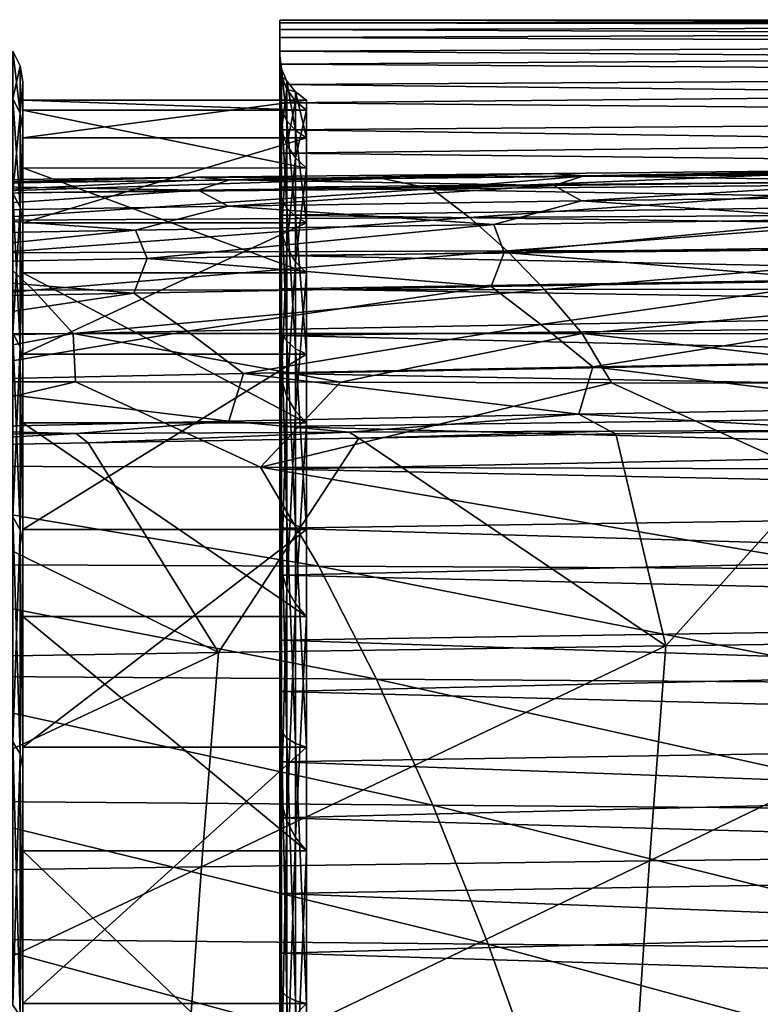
# Model space of a CAD drawing. Header units: metres. Extents: x -23 to 245, y -35 to 23.
# Tile 90 of 166: x 60.48 to 64.66, y 14.46 to 20.02. Entities that reach past the tile are written whole.
import ezdxf

# ---------------------------------------------------------------- set-up
doc = ezdxf.new("R2010")
doc.units = ezdxf.units.M
doc.layers.add('solid_509092_SW0002', color=7, linetype='CONTINUOUS')

msp = doc.modelspace()

# ---------------------------------------------------------------- linework, layer by layer
at = {"layer": 'solid_509092_SW0002'}
for points in [[(75.949997, 20.020058, 96.728813), (61.950001, 20.017918, 96.237373), (61.950001, 20.003172, 97.406662)], [(75.949997, 20.020058, 96.728813), (75.949997, 19.99473, 95.548973), (61.950001, 20.017918, 96.237373)], [(75.949997, 19.975929, 97.908104), (75.949997, 20.020058, 96.728813), (61.950001, 20.003172, 97.406662)], [(61.950001, 19.785238, 95.121819), (61.950001, 20.017918, 96.237373), (61.950001, 19.964424, 95.068039)], [(75.949997, 19.99473, 95.548973), (61.950001, 19.964424, 95.068039), (61.950001, 20.017918, 96.237373)], [(61.950001, 19.818811, 97.441917), (61.950001, 20.003172, 97.406662), (61.950001, 20.017918, 96.237373)], [(61.950001, 19.785238, 95.121819), (61.950001, 19.818811, 97.441917), (61.950001, 20.017918, 96.237373)], [(61.950001, 19.818811, 97.441917), (61.950001, 19.920252, 98.573448), (61.950001, 20.003172, 97.406662)], [(75.949997, 19.975929, 97.908104), (61.950001, 20.003172, 97.406662), (61.950001, 19.920252, 98.573448)], [(75.949997, 19.99473, 95.548973), (75.949997, 19.900032, 94.372665), (61.950001, 19.964424, 95.068039)], [(75.949997, 19.862495, 99.082748), (75.949997, 19.975929, 97.908104), (61.950001, 19.920252, 98.573448)], [(61.950001, 19.785238, 95.121819), (61.950001, 19.964424, 95.068039), (61.950001, 19.842886, 93.904907)], [(75.949997, 19.900032, 94.372665), (61.950001, 19.842886, 93.904907), (61.950001, 19.964424, 95.068039)], [(61.950001, 19.581598, 99.750504), (61.950001, 19.769384, 99.733414), (61.950001, 19.920252, 98.573448)], [(75.949997, 19.862495, 99.082748), (61.950001, 19.920252, 98.573448), (61.950001, 19.769384, 99.733414)], [(61.950001, 19.818811, 97.441917), (61.950001, 19.581598, 99.750504), (61.950001, 19.920252, 98.573448)], [(75.949997, 19.900032, 94.372665), (75.949997, 19.736292, 93.203964), (61.950001, 19.842886, 93.904907)], [(75.949997, 19.680151, 100.248688), (75.949997, 19.862495, 99.082748), (61.950001, 19.769384, 99.733414)], [(60.485405, 19.491745, 93.06308), (60.442818, 19.574219, 93.048538), (60.442818, 19.842556, 95.344299)], [(60.485405, 19.758951, 95.349174), (60.442818, 19.842556, 95.344299), (60.442818, 19.842556, 97.655701)], [(60.485405, 19.758951, 95.349174), (60.485405, 19.491745, 93.06308), (60.442818, 19.842556, 95.344299)], [(60.485405, 19.758951, 97.650826), (60.442818, 19.842556, 97.655701), (60.442818, 19.574219, 99.951462)], [(60.485405, 19.758951, 97.650826), (60.485405, 19.758951, 95.349174), (60.442818, 19.842556, 97.655701)], [(61.950001, 19.481392, 92.821678), (61.950001, 19.842886, 93.904907), (61.950001, 19.653811, 92.751068)], [(75.949997, 19.736292, 93.203964), (61.950001, 19.653811, 92.751068), (61.950001, 19.842886, 93.904907)], [(61.950001, 19.481392, 92.821678), (61.950001, 19.785238, 95.121819), (61.950001, 19.842886, 93.904907)], [(61.960251, 19.511948, 99.694237), (61.950001, 19.581598, 99.750504), (61.950001, 19.818811, 97.441917)], [(61.960251, 19.743172, 97.391579), (61.950001, 19.818811, 97.441917), (61.950001, 19.785238, 95.121819)], [(61.960251, 19.743172, 97.391579), (61.960251, 19.511948, 99.694237), (61.950001, 19.818811, 97.441917)], [(60.485405, 19.491745, 99.93692), (60.485405, 19.758951, 97.650826), (60.442818, 19.574219, 99.951462)], [(60.485405, 19.758951, 97.650826), (60.5, 19.666634, 97.645981), (60.5, 19.666634, 95.354012)], [(60.485405, 19.491745, 99.93692), (60.5, 19.666634, 97.645981), (60.485405, 19.758951, 97.650826)], [(60.485405, 19.758951, 95.349174), (60.5, 19.666634, 95.354012), (60.485405, 19.491745, 93.06308)], [(60.485405, 19.758951, 97.650826), (60.5, 19.666634, 95.354012), (60.485405, 19.758951, 95.349174)], [(61.960251, 19.703999, 95.077675), (61.950001, 19.785238, 95.121819), (61.950001, 19.481392, 92.821678)], [(61.960251, 19.703999, 95.077675), (61.960251, 19.743172, 97.391579), (61.950001, 19.785238, 95.121819)], [(61.950001, 19.581598, 99.750504), (61.950001, 19.55122, 100.882332), (61.950001, 19.769384, 99.733414)], [(75.949997, 19.680151, 100.248688), (61.950001, 19.769384, 99.733414), (61.950001, 19.55122, 100.882332)], [(75.949997, 19.736292, 93.203964), (75.949997, 19.504078, 92.046928), (61.950001, 19.653811, 92.751068)], [(61.990417, 19.448286, 99.631905), (61.960251, 19.511948, 99.694237), (61.960251, 19.743172, 97.391579)], [(61.990417, 19.672796, 97.333786), (61.960251, 19.743172, 97.391579), (61.960251, 19.703999, 95.077675)], [(61.990417, 19.672796, 97.333786), (61.990417, 19.448286, 99.631905), (61.960251, 19.743172, 97.391579)], [(61.960251, 19.394962, 92.784172), (61.960251, 19.703999, 95.077675), (61.950001, 19.481392, 92.821678)], [(75.949997, 19.429525, 101.401886), (75.949997, 19.680151, 100.248688), (61.950001, 19.55122, 100.882332)], [(61.990417, 19.627098, 95.025185), (61.960251, 19.703999, 95.077675), (61.960251, 19.394962, 92.784172)], [(61.990417, 19.627098, 95.025185), (61.990417, 19.672796, 97.333786), (61.960251, 19.703999, 95.077675)], [(60.485405, 19.491745, 99.93692), (60.5, 19.400328, 99.922882), (60.5, 19.666634, 97.645981)], [(60.485405, 19.491745, 93.06308), (60.5, 19.666634, 95.354012), (60.5, 19.400326, 93.07711)], [(60.5, 19.566389, 97.233887), (60.5, 19.666634, 97.645981), (60.5, 19.400328, 99.922882)], [(60.5, 19.566389, 97.233887), (60.5, 19.666634, 95.354012), (60.5, 19.666634, 97.645981)], [(60.5, 19.509293, 94.932777), (60.5, 19.400326, 93.07711), (60.5, 19.666634, 95.354012)], [(60.5, 19.566389, 97.233887), (60.5, 19.509293, 94.932777), (60.5, 19.666634, 95.354012)], [(61.950001, 19.481392, 92.821678), (61.950001, 19.653811, 92.751068), (61.950001, 19.39753, 91.609192)], [(75.949997, 19.504078, 92.046928), (61.950001, 19.39753, 91.609192), (61.950001, 19.653811, 92.751068)], [(61.990417, 19.311815, 92.737755), (61.990417, 19.627098, 95.025185), (61.960251, 19.394962, 92.784172)], [(61.990417, 19.672796, 97.333786), (62.038425, 19.61245, 97.280518), (62.038425, 19.394108, 99.574989)], [(61.990417, 19.627098, 95.025185), (62.038425, 19.61245, 97.280518), (61.990417, 19.672796, 97.333786)], [(61.990417, 19.672796, 97.333786), (62.038425, 19.394108, 99.574989), (61.990417, 19.448286, 99.631905)], [(61.990417, 19.627098, 95.025185), (62.038425, 19.560688, 94.976257), (62.038425, 19.61245, 97.280518)], [(61.990417, 19.311815, 92.737755), (62.038425, 19.560688, 94.976257), (61.990417, 19.627098, 95.025185)], [(60.485405, 18.960947, 90.823463), (60.442818, 19.041176, 90.799446), (60.442818, 19.574219, 93.048538)], [(60.485405, 19.491745, 93.06308), (60.485405, 18.960947, 90.823463), (60.442818, 19.574219, 93.048538)], [(60.485405, 19.491745, 99.93692), (60.442818, 19.574219, 99.951462), (60.442818, 19.041176, 102.200554)], [(62.10091, 19.566412, 97.233955), (60.5, 19.566389, 97.233887), (60.5, 19.353361, 99.526253)], [(62.10091, 19.509329, 94.933197), (60.5, 19.566389, 97.233887), (62.10091, 19.566412, 97.233955)], [(62.10091, 19.566412, 97.233955), (60.5, 19.353361, 99.526253), (62.10091, 19.353384, 99.526329)], [(60.5, 19.353361, 99.526253), (60.5, 19.566389, 97.233887), (60.5, 19.400328, 99.922882)], [(62.10091, 19.509329, 94.933197), (60.5, 19.509293, 94.932777), (60.5, 19.566389, 97.233887)], [(61.950001, 19.581598, 99.750504), (61.950001, 19.076847, 102.015594), (61.950001, 19.55122, 100.882332)], [(61.960251, 19.013487, 101.954155), (61.950001, 19.076847, 102.015594), (61.950001, 19.581598, 99.750504)], [(61.960251, 19.511948, 99.694237), (61.960251, 19.013487, 101.954155), (61.950001, 19.581598, 99.750504)], [(62.10091, 19.566412, 97.233955), (62.038425, 19.61245, 97.280518), (62.038425, 19.560688, 94.976257)], [(62.10091, 19.353384, 99.526329), (62.038425, 19.394108, 99.574989), (62.038425, 19.61245, 97.280518)], [(62.10091, 19.566412, 97.233955), (62.10091, 19.353384, 99.526329), (62.038425, 19.61245, 97.280518)], [(62.10091, 19.509329, 94.933197), (62.10091, 19.566412, 97.233955), (62.038425, 19.560688, 94.976257)], [(61.950001, 19.076847, 102.015594), (61.950001, 19.266163, 102.017609), (61.950001, 19.55122, 100.882332)], [(75.949997, 19.429525, 101.401886), (61.950001, 19.55122, 100.882332), (61.950001, 19.266163, 102.017609)], [(61.990417, 18.956642, 101.888016), (61.960251, 19.013487, 101.954155), (61.960251, 19.511948, 99.694237)], [(61.990417, 19.448286, 99.631905), (61.990417, 18.956642, 101.888016), (61.960251, 19.511948, 99.694237)], [(61.990417, 19.311815, 92.737755), (62.038425, 19.239532, 92.693901), (62.038425, 19.560688, 94.976257)], [(62.10091, 19.509329, 94.933197), (62.038425, 19.560688, 94.976257), (62.038425, 19.239532, 92.693901)], [(60.485405, 18.960947, 102.176537), (60.485405, 19.491745, 99.93692), (60.442818, 19.041176, 102.200554)], [(60.485405, 18.960947, 102.176537), (60.5, 19.400328, 99.922882), (60.485405, 19.491745, 99.93692)], [(60.485405, 19.491745, 93.06308), (60.5, 19.400326, 93.07711), (60.485405, 18.960947, 90.823463)], [(62.10091, 19.182823, 92.653893), (60.5, 19.509293, 94.932777), (62.10091, 19.509329, 94.933197)], [(60.5, 19.509293, 94.932777), (60.5, 19.182915, 92.654427), (60.5, 19.400326, 93.07711)], [(62.10091, 19.182823, 92.653893), (60.5, 19.182915, 92.654427), (60.5, 19.509293, 94.932777)], [(75.949997, 19.504078, 92.046928), (75.949997, 19.204193, 90.905556), (61.950001, 19.39753, 91.609192)], [(61.950001, 18.911327, 90.572227), (61.950001, 19.481392, 92.821678), (61.950001, 19.39753, 91.609192)], [(61.960251, 19.394962, 92.784172), (61.950001, 19.481392, 92.821678), (61.950001, 18.911327, 90.572227)], [(62.10091, 19.182823, 92.653893), (62.10091, 19.509329, 94.933197), (62.038425, 19.239532, 92.693901)], [(60.485405, 18.960947, 102.176537), (60.5, 18.871256, 102.153694), (60.5, 19.400328, 99.922882)], [(60.485405, 18.960947, 90.823463), (60.5, 19.400326, 93.07711), (60.5, 18.871252, 90.846298)], [(60.5, 19.353361, 99.526253), (60.5, 19.400328, 99.922882), (60.5, 18.871256, 102.153694)], [(60.5, 19.182915, 92.654427), (60.5, 18.871252, 90.846298), (60.5, 19.400326, 93.07711)], [(75.949997, 19.11149, 102.53833), (75.949997, 19.429525, 101.401886), (61.950001, 19.266163, 102.017609)], [(61.990417, 19.448286, 99.631905), (62.038425, 19.394108, 99.574989), (62.038425, 18.908665, 101.828125)], [(61.990417, 19.448286, 99.631905), (62.038425, 18.908665, 101.828125), (61.990417, 18.956642, 101.888016)], [(62.10091, 19.353384, 99.526329), (60.5, 19.353361, 99.526253), (60.5, 18.873152, 101.777763)], [(62.10091, 19.353384, 99.526329), (60.5, 18.873152, 101.777763), (62.10091, 18.873295, 101.77729)], [(60.5, 18.873152, 101.777763), (60.5, 19.353361, 99.526253), (60.5, 18.871256, 102.153694)], [(61.950001, 18.911327, 90.572227), (61.950001, 19.39753, 91.609192), (61.950001, 19.075249, 90.484886)], [(75.949997, 19.204193, 90.905556), (61.950001, 19.075249, 90.484886), (61.950001, 19.39753, 91.609192)], [(61.960251, 18.820292, 90.542419), (61.960251, 19.394962, 92.784172), (61.950001, 18.911327, 90.572227)], [(61.990417, 19.311815, 92.737755), (61.960251, 19.394962, 92.784172), (61.960251, 18.820292, 90.542419)], [(62.10091, 18.873295, 101.77729), (62.038425, 18.908665, 101.828125), (62.038425, 19.394108, 99.574989)], [(62.10091, 19.353384, 99.526329), (62.10091, 18.873295, 101.77729), (62.038425, 19.394108, 99.574989)], [(61.990417, 18.731272, 90.502869), (61.990417, 19.311815, 92.737755), (61.960251, 18.820292, 90.542419)], [(61.990417, 18.731272, 90.502869), (62.038425, 19.239532, 92.693901), (61.990417, 19.311815, 92.737755)], [(61.950001, 19.076847, 102.015594), (61.950001, 18.915714, 103.133179), (61.950001, 19.266163, 102.017609)], [(75.949997, 19.11149, 102.53833), (61.950001, 19.266163, 102.017609), (61.950001, 18.915714, 103.133179)], [(61.990417, 18.731272, 90.502869), (62.038425, 18.6534, 90.464836), (62.038425, 19.239532, 92.693901)], [(62.10091, 19.182823, 92.653893), (62.038425, 19.239532, 92.693901), (62.038425, 18.6534, 90.464836)], [(60.5, 19.182915, 92.654427), (60.5, 18.591618, 90.429489), (60.5, 18.871252, 90.846298)], [(62.10091, 18.591661, 90.429504), (60.5, 18.591618, 90.429489), (60.5, 19.182915, 92.654427)], [(62.10091, 18.591661, 90.429504), (60.5, 19.182915, 92.654427), (62.10091, 19.182823, 92.653893)], [(75.949997, 19.204193, 90.905556), (75.949997, 18.837677, 89.783798), (61.950001, 19.075249, 90.484886)], [(62.10091, 18.591661, 90.429504), (62.10091, 19.182823, 92.653893), (62.038425, 18.6534, 90.464836)], [(61.481812, 19.130281, 270.692444), (60.361668, 19.101006, 270.193939), (59.466228, 19.105602, 270.31543)], [(61.481812, 19.130281, 270.692444), (59.466228, 19.105602, 270.31543), (59.665775, 19.088285, 270.666534)], [(61.481812, 19.130281, 270.692444), (59.665775, 19.088285, 270.666534), (61.666264, 19.11512, 271.040863)], [(59.882591, 19.036161, 269.582642), (61.439491, 19.112564, 270.395721), (62.529568, 19.123604, 270.599915)], [(62.809322, 19.065359, 270.165405), (59.882591, 19.036161, 269.582642), (62.529568, 19.123604, 270.599915)], [(61.481812, 19.130281, 270.692444), (61.439491, 19.112564, 270.395721), (60.361668, 19.101006, 270.193939)], [(61.481812, 19.130281, 270.692444), (62.529568, 19.123604, 270.599915), (61.439491, 19.112564, 270.395721)], [(63.497425, 19.152435, 271.069427), (62.529568, 19.123604, 270.599915), (61.481812, 19.130281, 270.692444)], [(63.497425, 19.152435, 271.069427), (61.481812, 19.130281, 270.692444), (61.666264, 19.11512, 271.040863)], [(63.497425, 19.152435, 271.069427), (61.666264, 19.11512, 271.040863), (63.666744, 19.139343, 271.415161)], [(63.666744, 19.139343, 271.415161), (61.666264, 19.11512, 271.040863), (63.497787, 19.0846, 271.693359)], [(63.497425, 19.152435, 271.069427), (63.639587, 19.134211, 270.808044), (62.529568, 19.123604, 270.599915)], [(62.809322, 19.065359, 270.165405), (62.529568, 19.123604, 270.599915), (63.639587, 19.134211, 270.808044)], [(62.809322, 19.065359, 270.165405), (63.639587, 19.134211, 270.808044), (64.753258, 19.144213, 271.016754)], [(65.697678, 19.090702, 270.73941), (62.809322, 19.065359, 270.165405), (64.753258, 19.144213, 271.016754)], [(65.512962, 19.172319, 271.446716), (63.639587, 19.134211, 270.808044), (63.497425, 19.152435, 271.069427)], [(65.512962, 19.172319, 271.446716), (63.497425, 19.152435, 271.069427), (63.666744, 19.139343, 271.415161)], [(63.666744, 19.139343, 271.415161), (63.497787, 19.0846, 271.693359), (65.505562, 19.109001, 272.069733)], [(65.512962, 19.172319, 271.446716), (64.753258, 19.144213, 271.016754), (63.639587, 19.134211, 270.808044)], [(65.512962, 19.172319, 271.446716), (63.666744, 19.139343, 271.415161), (65.66713, 19.161203, 271.789764)], [(65.66713, 19.161203, 271.789764), (63.666744, 19.139343, 271.415161), (65.505562, 19.109001, 272.069733)], [(59.665775, 19.088285, 270.666534), (59.482033, 19.027906, 270.940979), (61.489914, 19.057646, 271.31723)], [(61.666264, 19.11512, 271.040863), (59.665775, 19.088285, 270.666534), (61.489914, 19.057646, 271.31723)], [(59.882591, 19.036161, 269.582642), (60.361668, 19.101006, 270.193939), (61.439491, 19.112564, 270.395721)], [(60.108875, 18.885544, 268.476807), (59.882591, 19.036161, 269.582642), (62.809322, 19.065359, 270.165405)], [(63.02153, 18.903929, 269.055908), (60.108875, 18.885544, 268.476807), (62.809322, 19.065359, 270.165405)], [(61.666264, 19.11512, 271.040863), (61.489914, 19.057646, 271.31723), (63.497787, 19.0846, 271.693359)], [(63.497787, 19.0846, 271.693359), (61.489914, 19.057646, 271.31723), (61.658943, 18.967909, 271.648712)], [(63.497787, 19.0846, 271.693359), (61.658943, 18.967909, 271.648712), (63.652626, 18.996777, 272.022949)], [(75.949997, 18.727142, 103.654106), (75.949997, 19.11149, 102.53833), (61.950001, 18.915714, 103.133179)], [(61.950001, 19.076847, 102.015594), (61.950001, 18.311626, 104.205841), (61.950001, 18.915714, 103.133179)], [(61.960251, 18.254608, 104.140427), (61.950001, 18.311626, 104.205841), (61.950001, 19.076847, 102.015594)], [(61.960251, 19.013487, 101.954155), (61.960251, 18.254608, 104.140427), (61.950001, 19.076847, 102.015594)], [(61.950001, 18.911327, 90.572227), (61.950001, 19.075249, 90.484886), (61.950001, 18.687939, 89.381042)], [(75.949997, 18.837677, 89.783798), (61.950001, 18.687939, 89.381042), (61.950001, 19.075249, 90.484886)], [(63.02153, 18.903929, 269.055908), (62.809322, 19.065359, 270.165405), (65.697678, 19.090702, 270.73941)], [(65.899834, 18.91946, 269.627869), (63.02153, 18.903929, 269.055908), (65.697678, 19.090702, 270.73941)], [(65.505562, 19.109001, 272.069733), (63.497787, 19.0846, 271.693359), (63.652626, 18.996777, 272.022949)], [(65.505562, 19.109001, 272.069733), (63.652626, 18.996777, 272.022949), (65.64621, 19.023001, 272.3974)], [(61.489914, 19.057646, 271.31723), (59.482033, 19.027906, 270.940979), (59.665234, 18.936182, 271.274353)], [(61.489914, 19.057646, 271.31723), (59.665234, 18.936182, 271.274353), (61.658943, 18.967909, 271.648712)], [(60.485405, 18.173733, 88.660614), (60.442818, 18.250631, 88.627449), (60.442818, 19.041176, 90.799446)], [(60.485405, 18.960947, 90.823463), (60.485405, 18.173733, 88.660614), (60.442818, 19.041176, 90.799446)], [(60.485405, 18.960947, 102.176537), (60.442818, 19.041176, 102.200554), (60.442818, 18.250631, 104.372551)], [(61.990417, 18.204609, 104.071175), (61.960251, 18.254608, 104.140427), (61.960251, 19.013487, 101.954155)], [(61.990417, 18.956642, 101.888016), (61.990417, 18.204609, 104.071175), (61.960251, 19.013487, 101.954155)], [(65.64621, 19.023001, 272.3974), (63.652626, 18.996777, 272.022949), (65.180923, 18.893372, 272.597595)], [(61.658943, 18.967909, 271.648712), (59.665234, 18.936182, 271.274353), (61.135216, 18.831724, 271.835938)], [(60.485405, 18.173733, 104.339386), (60.485405, 18.960947, 102.176537), (60.442818, 18.250631, 104.372551)], [(60.485405, 18.173733, 104.339386), (60.5, 18.871256, 102.153694), (60.485405, 18.960947, 102.176537)], [(60.485405, 18.960947, 90.823463), (60.5, 18.871252, 90.846298), (60.485405, 18.173733, 88.660614)], [(61.658943, 18.967909, 271.648712), (61.135216, 18.831724, 271.835938), (63.158108, 18.864006, 272.216736)], [(63.652626, 18.996777, 272.022949), (61.658943, 18.967909, 271.648712), (63.158108, 18.864006, 272.216736)], [(61.990417, 18.956642, 101.888016), (62.038425, 18.908665, 101.828125), (62.038425, 18.162796, 104.008942)], [(61.990417, 18.956642, 101.888016), (62.038425, 18.162796, 104.008942), (61.990417, 18.204609, 104.071175)], [(63.652626, 18.996777, 272.022949), (63.158108, 18.864006, 272.216736), (65.180923, 18.893372, 272.597595)], [(59.665234, 18.936182, 271.274353), (59.112324, 18.796331, 271.454773), (61.135216, 18.831724, 271.835938)], [(60.334473, 18.704466, 267.375153), (60.108875, 18.885544, 268.476807), (63.02153, 18.903929, 269.055908)], [(63.233376, 18.714737, 267.950989), (60.334473, 18.704466, 267.375153), (63.02153, 18.903929, 269.055908)], [(61.950001, 18.311626, 104.205841), (61.950001, 18.500845, 104.226425), (61.950001, 18.915714, 103.133179)], [(75.949997, 18.727142, 103.654106), (61.950001, 18.915714, 103.133179), (61.950001, 18.500845, 104.226425)], [(61.950001, 18.082684, 88.404152), (61.950001, 18.911327, 90.572227), (61.950001, 18.687939, 89.381042)], [(61.960251, 18.820292, 90.542419), (61.950001, 18.911327, 90.572227), (61.950001, 18.082684, 88.404152)], [(62.10091, 18.132416, 103.957275), (62.038425, 18.162796, 104.008942), (62.038425, 18.908665, 101.828125)], [(62.10091, 18.873295, 101.77729), (62.10091, 18.132416, 103.957275), (62.038425, 18.908665, 101.828125)], [(63.233376, 18.714737, 267.950989), (63.02153, 18.903929, 269.055908), (65.899834, 18.91946, 269.627869)], [(66.102066, 18.722864, 268.521301), (63.233376, 18.714737, 267.950989), (65.899834, 18.91946, 269.627869)], [(60.485405, 18.173733, 104.339386), (60.5, 18.086651, 104.307838), (60.5, 18.871256, 102.153694)], [(60.485405, 18.173733, 88.660614), (60.5, 18.871252, 90.846298), (60.5, 18.086647, 88.692154)], [(62.10091, 18.873295, 101.77729), (60.5, 18.873152, 101.777763), (60.5, 18.132559, 103.956924)], [(62.10091, 18.873295, 101.77729), (60.5, 18.132559, 103.956924), (62.10091, 18.132416, 103.957275)], [(60.5, 18.132559, 103.956924), (60.5, 18.873152, 101.777763), (60.5, 18.871256, 102.153694)], [(60.5, 18.132559, 103.956924), (60.5, 18.871256, 102.153694), (60.5, 18.086651, 104.307838)], [(60.5, 18.591618, 90.429489), (60.5, 18.086647, 88.692154), (60.5, 18.871252, 90.846298)], [(63.158108, 18.864006, 272.216736), (61.135216, 18.831724, 271.835938), (61.202274, 18.671228, 272.115814)], [(63.158108, 18.864006, 272.216736), (61.202274, 18.671228, 272.115814), (63.217567, 18.705404, 272.496521)], [(65.180923, 18.893372, 272.597595), (63.158108, 18.864006, 272.216736), (63.217567, 18.705404, 272.496521)], [(65.180923, 18.893372, 272.597595), (63.217567, 18.705404, 272.496521), (65.232803, 18.736567, 272.877228)], [(61.135216, 18.831724, 271.835938), (59.112324, 18.796331, 271.454773), (59.186985, 18.63386, 271.73468)], [(61.135216, 18.831724, 271.835938), (59.186985, 18.63386, 271.73468), (61.202274, 18.671228, 272.115814)], [(75.949997, 18.837677, 89.783798), (75.949997, 18.405802, 88.685555), (61.950001, 18.687939, 89.381042)], [(61.960251, 17.987844, 88.383087), (61.960251, 18.820292, 90.542419), (61.950001, 18.082684, 88.404152)], [(61.990417, 18.731272, 90.502869), (61.960251, 18.820292, 90.542419), (61.960251, 17.987844, 88.383087)], [(65.232803, 18.736567, 272.877228), (63.217567, 18.705404, 272.496521), (65.159714, 18.546371, 273.111389)], [(60.559425, 18.492516, 266.277893), (57.642803, 18.485693, 265.699738), (60.334473, 18.704466, 267.375153)], [(60.559425, 18.492516, 266.277893), (60.334473, 18.704466, 267.375153), (63.233376, 18.714737, 267.950989)], [(63.444912, 18.496777, 266.850769), (60.559425, 18.492516, 266.277893), (63.233376, 18.714737, 267.950989)], [(63.217567, 18.705404, 272.496521), (61.202274, 18.671228, 272.115814), (63.142921, 18.513252, 272.728912)], [(75.949997, 18.277819, 104.745331), (75.949997, 18.727142, 103.654106), (61.950001, 18.500845, 104.226425)], [(61.950001, 18.082684, 88.404152), (61.950001, 18.687939, 89.381042), (61.950001, 18.236881, 88.301727)], [(75.949997, 18.405802, 88.685555), (61.950001, 18.236881, 88.301727), (61.950001, 18.687939, 89.381042)], [(61.990417, 17.893431, 88.351181), (61.990417, 18.731272, 90.502869), (61.960251, 17.987844, 88.383087)], [(61.990417, 17.893431, 88.351181), (62.038425, 18.6534, 90.464836), (61.990417, 18.731272, 90.502869)], [(63.217567, 18.705404, 272.496521), (63.142921, 18.513252, 272.728912), (65.159714, 18.546371, 273.111389)], [(63.444912, 18.496777, 266.850769), (63.233376, 18.714737, 267.950989), (66.102066, 18.722864, 268.521301)], [(66.304413, 18.499378, 267.419739), (63.444912, 18.496777, 266.850769), (66.102066, 18.722864, 268.521301)], [(59.186985, 18.63386, 271.73468), (59.109291, 18.437439, 271.963104), (61.126095, 18.476997, 272.346283)], [(61.202274, 18.671228, 272.115814), (59.186985, 18.63386, 271.73468), (61.126095, 18.476997, 272.346283)], [(61.202274, 18.671228, 272.115814), (61.126095, 18.476997, 272.346283), (63.142921, 18.513252, 272.728912)], [(61.990417, 17.893431, 88.351181), (62.038425, 17.810352, 88.31971), (62.038425, 18.6534, 90.464836)], [(62.10091, 18.591661, 90.429504), (62.038425, 18.6534, 90.464836), (62.038425, 17.810352, 88.31971)], [(62.10091, 17.743681, 88.289238), (60.5, 18.591618, 90.429489), (62.10091, 18.591661, 90.429504)], [(60.5, 18.591618, 90.429489), (60.5, 17.743605, 88.289124), (60.5, 18.086647, 88.692154)], [(62.10091, 17.743681, 88.289238), (60.5, 17.743605, 88.289124), (60.5, 18.591618, 90.429489)], [(62.10091, 17.743681, 88.289238), (62.10091, 18.591661, 90.429504), (62.038425, 17.810352, 88.31971)], [(63.142921, 18.513252, 272.728912), (61.126095, 18.476997, 272.346283), (61.427898, 18.261782, 272.622742)], [(63.142921, 18.513252, 272.728912), (61.427898, 18.261782, 272.622742), (63.422871, 18.298885, 273.003021)], [(65.159714, 18.546371, 273.111389), (63.142921, 18.513252, 272.728912), (63.422871, 18.298885, 273.003021)], [(65.159714, 18.546371, 273.111389), (63.422871, 18.298885, 273.003021), (65.417831, 18.332846, 273.383057)], [(57.88356, 18.247274, 264.611115), (57.642803, 18.485693, 265.699738), (60.559425, 18.492516, 266.277893)], [(60.783691, 18.249279, 265.185089), (57.88356, 18.247274, 264.611115), (60.559425, 18.492516, 266.277893)], [(61.126095, 18.476997, 272.346283), (59.109291, 18.437439, 271.963104), (59.432968, 18.221378, 272.241943)], [(61.126095, 18.476997, 272.346283), (59.432968, 18.221378, 272.241943), (61.427898, 18.261782, 272.622742)], [(60.783691, 18.249279, 265.185089), (60.559425, 18.492516, 266.277893), (63.444912, 18.496777, 266.850769)], [(63.65609, 18.249037, 265.75528), (60.783691, 18.249279, 265.185089), (63.444912, 18.496777, 266.850769)], [(61.950001, 18.311626, 104.205841), (61.950001, 18.022411, 105.294693), (61.950001, 18.500845, 104.226425)], [(75.949997, 18.277819, 104.745331), (61.950001, 18.500845, 104.226425), (61.950001, 18.022411, 105.294693)], [(63.65609, 18.249037, 265.75528), (63.444912, 18.496777, 266.850769), (66.304413, 18.499378, 267.419739)], [(66.506798, 18.247465, 266.323181), (63.65609, 18.249037, 265.75528), (66.304413, 18.499378, 267.419739)], [(75.949997, 18.405802, 88.685555), (75.949997, 17.910059, 87.614616), (61.950001, 18.236881, 88.301727)], [(63.422871, 18.298885, 273.003021), (61.427898, 18.261782, 272.622742), (61.745663, 18.022114, 272.873413)], [(63.422871, 18.298885, 273.003021), (61.745663, 18.022114, 272.873413), (63.718071, 18.059755, 273.251312)], [(61.950001, 18.311626, 104.205841), (61.950001, 17.296106, 106.292191), (61.950001, 18.022411, 105.294693)], [(61.960251, 17.245689, 106.223152), (61.950001, 17.296106, 106.292191), (61.950001, 18.311626, 104.205841)], [(61.960251, 18.254608, 104.140427), (61.960251, 17.245689, 106.223152), (61.950001, 18.311626, 104.205841)], [(65.417831, 18.332846, 273.383057), (63.422871, 18.298885, 273.003021), (63.718071, 18.059755, 273.251312)], [(65.417831, 18.332846, 273.383057), (63.718071, 18.059755, 273.251312), (65.690491, 18.094265, 273.628876)], [(60.783691, 18.249279, 265.185089), (59.329563, 17.975996, 263.766205), (57.88356, 18.247274, 264.611115)], [(60.783691, 18.249279, 265.185089), (60.796581, 17.974848, 264.056335), (59.329563, 17.975996, 263.766205)], [(61.427898, 18.261782, 272.622742), (59.432968, 18.221378, 272.241943), (59.773331, 17.981197, 272.494934)], [(61.427898, 18.261782, 272.622742), (59.773331, 17.981197, 272.494934), (61.745663, 18.022114, 272.873413)], [(60.485405, 17.140753, 86.603783), (60.442818, 17.21328, 86.561905), (60.442818, 18.250631, 88.627449)], [(60.485405, 18.173733, 88.660614), (60.485405, 17.140753, 86.603783), (60.442818, 18.250631, 88.627449)], [(60.485405, 18.173733, 104.339386), (60.442818, 18.250631, 104.372551), (60.442818, 17.21328, 106.438095)], [(60.783691, 18.249279, 265.185089), (62.293228, 17.97311, 264.352997), (60.796581, 17.974848, 264.056335)], [(63.65609, 18.249037, 265.75528), (62.293228, 17.97311, 264.352997), (60.783691, 18.249279, 265.185089)], [(75.949997, 17.765072, 105.808228), (75.949997, 18.277819, 104.745331), (61.950001, 18.022411, 105.294693)], [(61.950001, 18.082684, 88.404152), (61.950001, 18.236881, 88.301727), (61.950001, 17.723839, 87.250946)], [(75.949997, 17.910059, 87.614616), (61.950001, 17.723839, 87.250946), (61.950001, 18.236881, 88.301727)], [(61.990417, 17.202501, 106.151443), (61.960251, 17.245689, 106.223152), (61.960251, 18.254608, 104.140427)], [(61.990417, 18.204609, 104.071175), (61.990417, 17.202501, 106.151443), (61.960251, 18.254608, 104.140427)], [(63.65609, 18.249037, 265.75528), (63.822468, 17.970873, 264.656921), (62.293228, 17.97311, 264.352997)], [(63.65609, 18.249037, 265.75528), (66.183891, 17.966829, 265.127808), (63.822468, 17.970873, 264.656921)], [(66.506798, 18.247465, 266.323181), (66.183891, 17.966829, 265.127808), (63.65609, 18.249037, 265.75528)], [(61.990417, 18.204609, 104.071175), (62.038425, 18.162796, 104.008942), (62.038425, 17.166758, 106.087448)], [(61.990417, 18.204609, 104.071175), (62.038425, 17.166758, 106.087448), (61.990417, 17.202501, 106.151443)], [(60.485405, 17.140753, 106.396217), (60.485405, 18.173733, 104.339386), (60.442818, 17.21328, 106.438095)], [(60.485405, 17.140753, 106.396217), (60.5, 18.086651, 104.307838), (60.485405, 18.173733, 104.339386)], [(60.485405, 18.173733, 88.660614), (60.5, 18.086647, 88.692154), (60.485405, 17.140753, 86.603783)], [(60.5, 17.141529, 106.034531), (60.5, 18.132559, 103.956924), (60.5, 18.086651, 104.307838)], [(62.10091, 18.132416, 103.957275), (60.5, 18.132559, 103.956924), (60.5, 17.141529, 106.034531)], [(62.10091, 18.132416, 103.957275), (60.5, 17.141529, 106.034531), (62.10091, 17.141533, 106.034584)], [(62.10091, 17.141533, 106.034584), (62.038425, 17.166758, 106.087448), (62.038425, 18.162796, 104.008942)], [(62.10091, 18.132416, 103.957275), (62.10091, 17.141533, 106.034584), (62.038425, 18.162796, 104.008942)], [(60.485405, 17.140753, 106.396217), (60.5, 17.057316, 106.355858), (60.5, 18.086651, 104.307838)], [(60.485405, 17.140753, 86.603783), (60.5, 18.086647, 88.692154), (60.5, 17.057312, 86.644135)], [(60.5, 17.141529, 106.034531), (60.5, 18.086651, 104.307838), (60.5, 17.057316, 106.355858)], [(60.5, 17.743605, 88.289124), (60.5, 17.057312, 86.644135), (60.5, 18.086647, 88.692154)], [(61.950001, 17.007311, 86.348259), (61.950001, 18.082684, 88.404152), (61.950001, 17.723839, 87.250946)], [(61.960251, 17.987844, 88.383087), (61.950001, 18.082684, 88.404152), (61.950001, 17.007311, 86.348259)], [(65.690491, 18.094265, 273.628876), (63.718071, 18.059755, 273.251312), (65.613632, 17.828335, 273.776001)], [(61.745663, 18.022114, 272.873413), (59.773331, 17.981197, 272.494934), (61.663231, 17.753481, 273.015259)], [(61.745663, 18.022114, 272.873413), (61.663231, 17.753481, 273.015259), (63.638401, 17.792513, 273.395874)], [(63.718071, 18.059755, 273.251312), (61.745663, 18.022114, 272.873413), (63.638401, 17.792513, 273.395874)], [(61.950001, 17.296106, 106.292191), (61.950001, 17.482977, 106.332298), (61.950001, 18.022411, 105.294693)], [(75.949997, 17.765072, 105.808228), (61.950001, 18.022411, 105.294693), (61.950001, 17.482977, 106.332298)], [(63.718071, 18.059755, 273.251312), (63.638401, 17.792513, 273.395874), (65.613632, 17.828335, 273.776001)], [(58.769352, 17.502605, 261.956512), (59.329563, 17.975996, 263.766205), (60.796581, 17.974848, 264.056335)], [(61.840557, 17.494535, 262.562927), (58.769352, 17.502605, 261.956512), (60.796581, 17.974848, 264.056335)], [(59.773331, 17.981197, 272.494934), (59.688183, 17.711102, 272.633942), (61.663231, 17.753481, 273.015259)], [(61.840557, 17.494535, 262.562927), (60.796581, 17.974848, 264.056335), (62.293228, 17.97311, 264.352997)], [(61.840557, 17.494535, 262.562927), (62.293228, 17.97311, 264.352997), (63.822468, 17.970873, 264.656921)], [(64.891632, 17.484755, 263.1698), (61.840557, 17.494535, 262.562927), (63.822468, 17.970873, 264.656921)], [(61.960251, 16.909004, 86.335709), (61.960251, 17.987844, 88.383087), (61.950001, 17.007311, 86.348259)], [(61.990417, 17.893431, 88.351181), (61.960251, 17.987844, 88.383087), (61.960251, 16.909004, 86.335709)], [(64.891632, 17.484755, 263.1698), (63.822468, 17.970873, 264.656921), (66.183891, 17.966829, 265.127808)], [(75.949997, 17.910059, 87.614616), (75.949997, 17.352169, 86.574699), (61.950001, 17.723839, 87.250946)], [(61.990417, 16.809782, 86.312195), (61.990417, 17.893431, 88.351181), (61.960251, 16.909004, 86.335709)], [(61.990417, 16.809782, 86.312195), (62.038425, 17.810352, 88.31971), (61.990417, 17.893431, 88.351181)], [(63.638401, 17.792513, 273.395874), (61.663231, 17.753481, 273.015259), (62.342045, 17.691046, 273.184082)], [(61.990417, 16.809782, 86.312195), (62.038425, 16.721983, 86.288033), (62.038425, 17.810352, 88.31971)], [(62.10091, 17.743681, 88.289238), (62.038425, 17.810352, 88.31971), (62.038425, 16.721983, 86.288033)], [(63.638401, 17.792513, 273.395874), (62.342045, 17.691046, 273.184082), (63.814487, 17.697607, 273.479279)], [(65.613632, 17.828335, 273.776001), (63.638401, 17.792513, 273.395874), (65.22052, 17.703272, 273.760254)], [(63.638401, 17.792513, 273.395874), (63.814487, 17.697607, 273.479279), (65.22052, 17.703272, 273.760254)], [(61.663231, 17.753481, 273.015259), (59.688183, 17.711102, 272.633942), (60.800766, 17.683352, 272.873993)], [(62.10091, 16.650974, 86.26358), (60.5, 17.743605, 88.289124), (62.10091, 17.743681, 88.289238)], [(60.5, 17.743605, 88.289124), (60.5, 16.650808, 86.263313), (60.5, 17.057312, 86.644135)], [(62.10091, 16.650974, 86.26358), (60.5, 16.650808, 86.263313), (60.5, 17.743605, 88.289124)], [(61.663231, 17.753481, 273.015259), (60.800766, 17.683352, 272.873993), (62.342045, 17.691046, 273.184082)], [(75.949997, 17.19068, 106.839119), (75.949997, 17.765072, 105.808228), (61.950001, 17.482977, 106.332298)], [(62.10091, 16.650974, 86.26358), (62.10091, 17.743681, 88.289238), (62.038425, 16.721983, 86.288033)], [(59.688183, 17.711102, 272.633942), (59.18745, 17.674267, 272.548187), (60.800766, 17.683352, 272.873993)], [(59.259434, 17.601681, 272.597778), (60.800766, 17.683352, 272.873993), (59.18745, 17.674267, 272.548187)], [(59.259434, 17.601681, 272.597778), (60.868752, 17.630972, 272.91272), (60.800766, 17.683352, 272.873993)], [(60.868752, 17.630972, 272.91272), (62.342045, 17.691046, 273.184082), (60.800766, 17.683352, 272.873993)], [(60.868752, 17.630972, 272.91272), (62.396385, 17.657488, 273.210846), (62.342045, 17.691046, 273.184082)], [(61.950001, 17.007311, 86.348259), (61.950001, 17.723839, 87.250946), (61.950001, 17.14992, 86.230919)], [(75.949997, 17.352169, 86.574699), (61.950001, 17.14992, 86.230919), (61.950001, 17.723839, 87.250946)], [(62.396385, 17.657488, 273.210846), (63.814487, 17.697607, 273.479279), (62.342045, 17.691046, 273.184082)], [(62.396385, 17.657488, 273.210846), (63.846092, 17.681509, 273.493134), (63.814487, 17.697607, 273.479279)], [(64.12854, 16.485264, 274.082947), (63.846092, 17.681509, 273.493134), (62.396385, 17.657488, 273.210846)], [(63.846092, 17.681509, 273.493134), (65.22052, 17.703272, 273.760254), (63.814487, 17.697607, 273.479279)], [(64.12854, 16.485264, 274.082947), (65.22052, 17.703272, 273.760254), (63.846092, 17.681509, 273.493134)], [(66.617729, 16.518484, 274.560669), (65.22052, 17.703272, 273.760254), (64.12854, 16.485264, 274.082947)], [(61.603828, 16.448236, 273.597229), (60.868752, 17.630972, 272.91272), (59.259434, 17.601681, 272.597778)], [(61.603828, 16.448236, 273.597229), (62.396385, 17.657488, 273.210846), (60.868752, 17.630972, 272.91272)], [(64.12854, 16.485264, 274.082947), (62.396385, 17.657488, 273.210846), (61.603828, 16.448236, 273.597229)], [(61.603828, 16.448236, 273.597229), (59.259434, 17.601681, 272.597778), (59.03912, 16.407209, 273.10202)], [(62.170502, 16.934439, 260.938263), (58.769352, 17.502605, 261.956512), (61.840557, 17.494535, 262.562927)], [(62.170502, 16.934439, 260.938263), (59.123833, 16.948437, 260.337494), (58.769352, 17.502605, 261.956512)], [(65.203545, 16.919239, 261.542267), (61.840557, 17.494535, 262.562927), (64.891632, 17.484755, 263.1698)], [(65.203545, 16.919239, 261.542267), (62.170502, 16.934439, 260.938263), (61.840557, 17.494535, 262.562927)], [(61.950001, 17.296106, 106.292191), (61.950001, 16.883841, 107.336952), (61.950001, 17.482977, 106.332298)], [(75.949997, 17.19068, 106.839119), (61.950001, 17.482977, 106.332298), (61.950001, 16.883841, 107.336952)], [(75.949997, 17.352169, 86.574699), (75.949997, 16.734066, 85.569405), (61.950001, 17.14992, 86.230919)], [(61.950001, 17.296106, 106.292191), (61.950001, 16.044041, 108.246231), (61.950001, 16.883841, 107.336952)], [(61.960251, 16.000526, 108.173859), (61.950001, 16.044041, 108.246231), (61.950001, 17.296106, 106.292191)], [(61.960251, 17.245689, 106.223152), (61.960251, 16.000526, 108.173859), (61.950001, 17.296106, 106.292191)], [(61.990417, 15.964064, 108.100296), (61.960251, 16.000526, 108.173859), (61.960251, 17.245689, 106.223152)], [(61.990417, 17.202501, 106.151443), (61.990417, 15.964064, 108.100296), (61.960251, 17.245689, 106.223152)], [(60.485405, 15.875972, 84.680779), (60.442818, 15.943148, 84.630768), (60.442818, 17.21328, 86.561905)], [(60.485405, 17.140753, 86.603783), (60.485405, 15.875972, 84.680779), (60.442818, 17.21328, 86.561905)], [(60.485405, 17.140753, 106.396217), (60.442818, 17.21328, 106.438095), (60.442818, 15.943148, 108.369232)], [(75.949997, 16.556631, 107.834435), (75.949997, 17.19068, 106.839119), (61.950001, 16.883841, 107.336952)], [(61.990417, 17.202501, 106.151443), (62.038425, 17.166758, 106.087448), (62.038425, 15.934246, 108.035065)], [(61.990417, 17.202501, 106.151443), (62.038425, 15.934246, 108.035065), (61.990417, 15.964064, 108.100296)], [(60.485405, 15.875972, 108.319221), (60.485405, 17.140753, 106.396217), (60.442818, 15.943148, 108.369232)], [(60.485405, 15.875972, 108.319221), (60.5, 17.057316, 106.355858), (60.485405, 17.140753, 106.396217)], [(60.485405, 17.140753, 86.603783), (60.5, 17.057312, 86.644135), (60.485405, 15.875972, 84.680779)], [(62.10091, 17.141533, 106.034584), (60.5, 17.141529, 106.034531), (60.5, 15.913626, 107.982002)], [(62.10091, 17.141533, 106.034584), (60.5, 15.913626, 107.982002), (62.10091, 15.91367, 107.982002)], [(60.5, 15.913626, 107.982002), (60.5, 17.141529, 106.034531), (60.5, 17.057316, 106.355858)], [(61.950001, 17.007311, 86.348259), (61.950001, 17.14992, 86.230919), (61.950001, 16.517803, 85.246735)], [(75.949997, 16.734066, 85.569405), (61.950001, 16.517803, 85.246735), (61.950001, 17.14992, 86.230919)], [(62.10091, 15.91367, 107.982002), (62.038425, 15.934246, 108.035065), (62.038425, 17.166758, 106.087448)], [(62.10091, 17.141533, 106.034584), (62.10091, 15.91367, 107.982002), (62.038425, 17.166758, 106.087448)], [(60.485405, 15.875972, 108.319221), (60.5, 15.79701, 108.270462), (60.5, 17.057316, 106.355858)], [(60.485405, 15.875972, 84.680779), (60.5, 17.057312, 86.644135), (60.5, 15.797005, 84.72953)], [(60.5, 15.913626, 107.982002), (60.5, 17.057316, 106.355858), (60.5, 15.79701, 108.270462)], [(60.5, 16.650808, 86.263313), (60.5, 15.797005, 84.72953), (60.5, 17.057312, 86.644135)], [(61.950001, 15.700078, 84.43248), (61.950001, 17.007311, 86.348259), (61.950001, 16.517803, 85.246735)], [(61.960251, 16.909004, 86.335709), (61.950001, 17.007311, 86.348259), (61.950001, 15.700078, 84.43248)], [(62.495358, 16.2976, 259.337769), (59.123833, 16.948437, 260.337494), (62.170502, 16.934439, 260.938263)], [(62.495358, 16.2976, 259.337769), (59.472698, 16.317438, 258.742279), (59.123833, 16.948437, 260.337494)], [(61.960251, 15.598524, 84.428268), (61.960251, 16.909004, 86.335709), (61.950001, 15.700078, 84.43248)], [(61.990417, 16.809782, 86.312195), (61.960251, 16.909004, 86.335709), (61.960251, 15.598524, 84.428268)], [(65.510872, 16.277086, 259.939209), (62.170502, 16.934439, 260.938263), (65.203545, 16.919239, 261.542267)], [(65.510872, 16.277086, 259.939209), (62.495358, 16.2976, 259.337769), (62.170502, 16.934439, 260.938263)], [(61.950001, 16.044041, 108.246231), (61.950001, 16.227106, 108.304916), (61.950001, 16.883841, 107.336952)], [(75.949997, 16.556631, 107.834435), (61.950001, 16.883841, 107.336952), (61.950001, 16.227106, 108.304916)], [(61.990417, 15.49519, 84.413887), (61.990417, 16.809782, 86.312195), (61.960251, 15.598524, 84.428268)], [(61.990417, 15.49519, 84.413887), (62.038425, 16.721983, 86.288033), (61.990417, 16.809782, 86.312195)], [(75.949997, 16.734066, 85.569405), (75.949997, 16.057888, 84.602219), (61.950001, 16.517803, 85.246735)], [(61.990417, 15.49519, 84.413887), (62.038425, 15.403256, 84.397728), (62.038425, 16.721983, 86.288033)], [(62.10091, 16.650974, 86.26358), (62.038425, 16.721983, 86.288033), (62.038425, 15.403256, 84.397728)], [(62.10091, 15.327905, 84.379272), (60.5, 16.650808, 86.263313), (62.10091, 16.650974, 86.26358)], [(60.5, 16.650808, 86.263313), (60.5, 15.328169, 84.379639), (60.5, 15.797005, 84.72953)], [(62.10091, 15.327905, 84.379272), (60.5, 15.328169, 84.379639), (60.5, 16.650808, 86.263313)], [(62.10091, 15.327905, 84.379272), (62.10091, 16.650974, 86.26358), (62.038425, 15.403256, 84.397728)], [(75.949997, 15.865126, 108.790726), (75.949997, 16.556631, 107.834435), (61.950001, 16.227106, 108.304916)], [(61.950001, 15.700078, 84.43248), (61.950001, 16.517803, 85.246735), (61.950001, 15.829704, 84.301445)], [(75.949997, 16.057888, 84.602219), (61.950001, 15.829704, 84.301445), (61.950001, 16.517803, 85.246735)], [(66.617729, 16.518484, 274.560669), (64.037956, 15.271388, 274.563232), (66.529671, 15.301643, 275.036346)], [(66.617729, 16.518484, 274.560669), (64.12854, 16.485264, 274.082947), (64.037956, 15.271388, 274.563232)], [(64.12854, 16.485264, 274.082947), (61.50914, 15.237645, 274.08197), (64.037956, 15.271388, 274.563232)], [(64.12854, 16.485264, 274.082947), (61.603828, 16.448236, 273.597229), (61.50914, 15.237645, 274.08197)], [(61.603828, 16.448236, 273.597229), (58.93858, 15.200266, 273.591064), (61.50914, 15.237645, 274.08197)], [(61.603828, 16.448236, 273.597229), (59.03912, 16.407209, 273.10202), (58.93858, 15.200266, 273.591064)], [(62.81435, 15.585603, 257.765869), (59.472698, 16.317438, 258.742279), (62.495358, 16.2976, 259.337769)], [(62.81435, 15.585603, 257.765869), (59.815372, 15.610394, 257.175446), (59.472698, 16.317438, 258.742279)], [(65.81263, 15.56063, 258.364899), (62.495358, 16.2976, 259.337769), (65.510872, 16.277086, 259.939209)], [(65.81263, 15.56063, 258.364899), (62.81435, 15.585603, 257.765869), (62.495358, 16.2976, 259.337769)], [(61.950001, 16.044041, 108.246231), (61.950001, 15.515258, 109.232674), (61.950001, 16.227106, 108.304916)], [(75.949997, 15.865126, 108.790726), (61.950001, 16.227106, 108.304916), (61.950001, 15.515258, 109.232674)], [(75.949997, 16.057888, 84.602219), (75.949997, 15.325977, 83.676491), (61.950001, 15.829704, 84.301445)], [(61.950001, 16.044041, 108.246231), (61.950001, 14.57277, 110.04084), (61.950001, 15.515258, 109.232674)], [(61.960251, 14.53615, 109.965866), (61.950001, 14.57277, 110.04084), (61.950001, 16.044041, 108.246231)], [(61.960251, 16.000526, 108.173859), (61.960251, 14.53615, 109.965866), (61.950001, 16.044041, 108.246231)], [(61.990417, 14.506279, 109.890991), (61.960251, 14.53615, 109.965866), (61.960251, 16.000526, 108.173859)], [(61.990417, 15.964064, 108.100296), (61.990417, 14.506279, 109.890991), (61.960251, 16.000526, 108.173859)], [(61.990417, 15.964064, 108.100296), (62.038425, 15.934246, 108.035065), (62.038425, 14.482211, 109.825005)], [(61.990417, 15.964064, 108.100296), (62.038425, 14.482211, 109.825005), (61.990417, 14.506279, 109.890991)], [(60.485405, 14.396497, 82.917603), (60.442818, 14.457412, 82.860138), (60.442818, 15.943148, 84.630768)], [(60.485405, 15.875972, 84.680779), (60.485405, 14.396497, 82.917603), (60.442818, 15.943148, 84.630768)], [(60.485405, 15.875972, 108.319221), (60.442818, 15.943148, 108.369232), (60.442818, 14.457412, 110.139862)], [(62.10091, 15.91367, 107.982002), (60.5, 15.913626, 107.982002), (60.5, 14.466027, 109.772034)], [(62.10091, 15.91367, 107.982002), (60.5, 14.466027, 109.772034), (62.10091, 14.466196, 109.771866)], [(60.5, 14.466027, 109.772034), (60.5, 15.913626, 107.982002), (60.5, 15.79701, 108.270462)], [(62.10091, 14.466196, 109.771866), (62.038425, 14.482211, 109.825005), (62.038425, 15.934246, 108.035065)], [(62.10091, 15.91367, 107.982002), (62.10091, 14.466196, 109.771866), (62.038425, 15.934246, 108.035065)], [(60.485405, 14.396497, 110.082397), (60.485405, 15.875972, 108.319221), (60.442818, 14.457412, 110.139862)], [(60.485405, 14.396497, 110.082397), (60.5, 15.79701, 108.270462), (60.485405, 15.875972, 108.319221)], [(60.485405, 15.875972, 84.680779), (60.5, 15.797005, 84.72953), (60.485405, 14.396497, 82.917603)], [(75.949997, 15.118555, 109.704674), (75.949997, 15.865126, 108.790726), (61.950001, 15.515258, 109.232674)], [(60.485405, 14.396497, 110.082397), (60.5, 14.32262, 110.025948), (60.5, 15.79701, 108.270462)], [(60.485405, 14.396497, 82.917603), (60.5, 15.797005, 84.72953), (60.5, 14.322613, 82.974045)], [(60.5, 14.466027, 109.772034), (60.5, 15.79701, 108.270462), (60.5, 14.32262, 110.025948)], [(60.5, 15.328169, 84.379639), (60.5, 14.322613, 82.974045), (60.5, 15.797005, 84.72953)], [(61.950001, 15.700078, 84.43248), (61.950001, 15.829704, 84.301445), (61.950001, 15.087116, 83.397247)], [(75.949997, 15.325977, 83.676491), (61.950001, 15.087116, 83.397247), (61.950001, 15.829704, 84.301445)], [(61.950001, 14.176616, 82.680214), (61.950001, 15.700078, 84.43248), (61.950001, 15.087116, 83.397247)], [(61.960251, 15.598524, 84.428268), (61.950001, 15.700078, 84.43248), (61.950001, 14.176616, 82.680214)], [(63.126572, 14.800598, 256.226532), (59.815372, 15.610394, 257.175446), (62.81435, 15.585603, 257.765869)], [(63.126572, 14.800598, 256.226532), (60.150894, 14.828723, 255.641266), (59.815372, 15.610394, 257.175446)], [(61.960251, 14.074327, 82.686859), (61.960251, 15.598524, 84.428268), (61.950001, 14.176616, 82.680214)], [(61.990417, 15.49519, 84.413887), (61.960251, 15.598524, 84.428268), (61.960251, 14.074327, 82.686859)], [(66.107918, 14.77269, 256.822968), (62.81435, 15.585603, 257.765869), (65.81263, 15.56063, 258.364899)], [(66.107918, 14.77269, 256.822968), (63.126572, 14.800598, 256.226532), (62.81435, 15.585603, 257.765869)], [(61.950001, 14.57277, 110.04084), (61.950001, 14.749773, 110.118248), (61.950001, 15.515258, 109.232674)], [(75.949997, 15.118555, 109.704674), (61.950001, 15.515258, 109.232674), (61.950001, 14.749773, 110.118248)], [(61.990417, 13.967681, 82.682281), (61.990417, 15.49519, 84.413887), (61.960251, 14.074327, 82.686859)], [(61.990417, 13.967681, 82.682281), (62.038425, 15.403256, 84.397728), (61.990417, 15.49519, 84.413887)], [(61.990417, 13.967681, 82.682281), (62.038425, 13.872308, 82.674797), (62.038425, 15.403256, 84.397728)], [(62.10091, 15.327905, 84.379272), (62.038425, 15.403256, 84.397728), (62.038425, 13.872308, 82.674797)], [(60.5, 15.328169, 84.379639), (60.5, 13.793514, 82.663551), (60.5, 14.322613, 82.974045)], [(62.10091, 13.793544, 82.663536), (60.5, 13.793514, 82.663551), (60.5, 15.328169, 84.379639)], [(62.10091, 13.793544, 82.663536), (60.5, 15.328169, 84.379639), (62.10091, 15.327905, 84.379272)], [(75.949997, 15.325977, 83.676491), (75.949997, 14.540873, 82.795425), (61.950001, 15.087116, 83.397247)], [(62.10091, 13.793544, 82.663536), (62.10091, 15.327905, 84.379272), (62.038425, 13.872308, 82.674797)], [(66.529671, 15.301643, 275.036346), (63.95385, 14.04612, 275.007233), (66.4478, 14.073878, 275.476624)], [(66.529671, 15.301643, 275.036346), (64.037956, 15.271388, 274.563232), (63.95385, 14.04612, 275.007233)], [(61.50914, 15.237645, 274.08197), (58.845753, 13.980807, 274.042053), (61.421432, 14.015132, 274.529572)], [(61.50914, 15.237645, 274.08197), (58.93858, 15.200266, 273.591064), (58.845753, 13.980807, 274.042053)], [(64.037956, 15.271388, 274.563232), (61.421432, 14.015132, 274.529572), (63.95385, 14.04612, 275.007233)], [(64.037956, 15.271388, 274.563232), (61.50914, 15.237645, 274.08197), (61.421432, 14.015132, 274.529572)], [(75.949997, 14.319508, 110.573112), (75.949997, 15.118555, 109.704674), (61.950001, 14.749773, 110.118248)], [(61.950001, 14.176616, 82.680214), (61.950001, 15.087116, 83.397247), (61.950001, 14.293234, 82.538162)], [(75.949997, 14.540873, 82.795425), (61.950001, 14.293234, 82.538162), (61.950001, 15.087116, 83.397247)], [(63.431644, 13.945178, 254.723434), (60.150894, 14.828723, 255.641266), (63.126572, 14.800598, 256.226532)], [(63.431644, 13.945178, 254.723434), (60.47855, 13.974526, 254.143982), (60.150894, 14.828723, 255.641266)], [(66.396622, 13.916295, 255.316574), (63.126572, 14.800598, 256.226532), (66.107918, 14.77269, 256.822968)], [(66.396622, 13.916295, 255.316574), (63.431644, 13.945178, 254.723434), (63.126572, 14.800598, 256.226532)], [(61.950001, 12.902699, 111.651268), (61.950001, 13.934665, 110.956848), (61.950001, 14.749773, 110.118248)], [(75.949997, 14.319508, 110.573112), (61.950001, 14.749773, 110.118248), (61.950001, 13.934665, 110.956848)], [(61.950001, 14.57277, 110.04084), (61.950001, 12.902699, 111.651268), (61.950001, 14.749773, 110.118248)], [(61.960251, 12.872582, 111.574661), (61.950001, 12.902699, 111.651268), (61.950001, 14.57277, 110.04084)], [(61.960251, 14.53615, 109.965866), (61.960251, 12.872582, 111.574661), (61.950001, 14.57277, 110.04084)], [(75.949997, 14.540873, 82.795425), (75.949997, 13.705292, 81.962074), (61.950001, 14.293234, 82.538162)], [(61.990417, 12.849141, 111.498985), (61.960251, 12.872582, 111.574661), (61.960251, 14.53615, 109.965866)], [(61.990417, 14.506279, 109.890991), (61.990417, 12.849141, 111.498985), (61.960251, 14.53615, 109.965866)], [(62.10091, 14.466196, 109.771866), (60.5, 14.466027, 109.772034), (60.5, 12.819023, 111.379662)], [(62.10091, 14.466196, 109.771866), (60.5, 12.819023, 111.379662), (62.10091, 12.818836, 111.379829)], [(60.5, 12.819023, 111.379662), (60.5, 14.466027, 109.772034), (60.5, 14.32262, 110.025948)], [(61.990417, 14.506279, 109.890991), (62.038425, 14.482211, 109.825005), (62.038425, 12.830621, 111.432655)], [(61.990417, 14.506279, 109.890991), (62.038425, 12.830621, 111.432655), (61.990417, 12.849141, 111.498985)], [(62.10091, 12.818836, 111.379829), (62.038425, 12.830621, 111.432655), (62.038425, 14.482211, 109.825005)], [(62.10091, 14.466196, 109.771866), (62.10091, 12.818836, 111.379829), (62.038425, 14.482211, 109.825005)]]:
    msp.add_3dface(points, dxfattribs=at)

doc.saveas('drawing.dxf')
